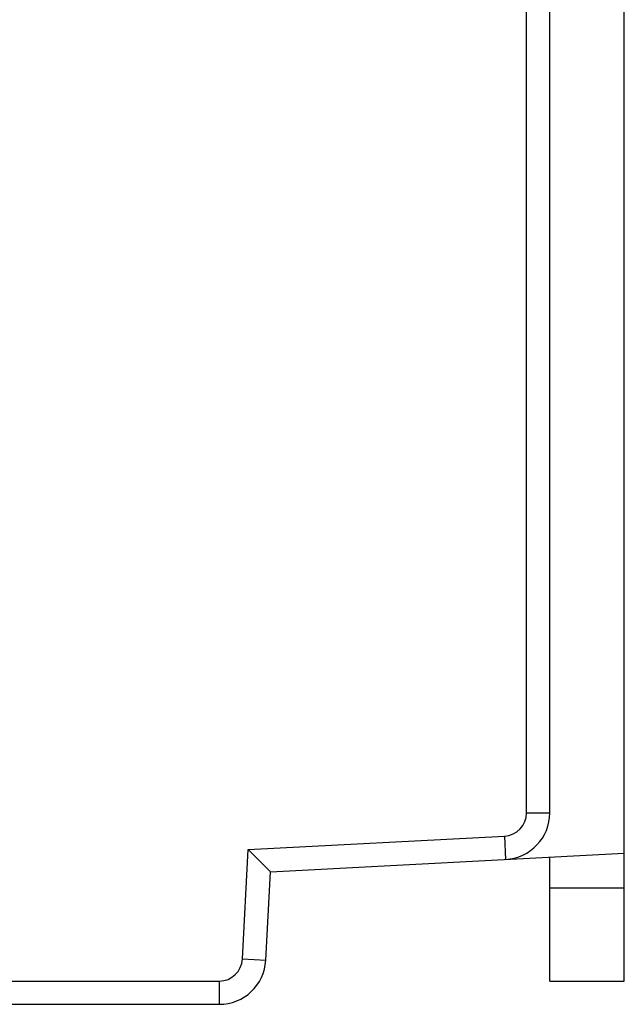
# Model space of a CAD drawing. Header units: millimetres. Extents: x 0 to 841, y 0 to 595.
# Tile 29 of 59: x 712 to 738, y 243 to 286. Entities that reach past the tile are written whole.
import ezdxf

# ---------------------------------------------------------------- set-up
doc = ezdxf.new("R2010")
doc.units = ezdxf.units.MM
doc.header["$LTSCALE"] = 65.395
for name, color, linetype in [('3D-TOPRH-WS-SHAPE', 7, 'CONTINUOUS'), ('BODY_CASE-WS-SHAPE', 7, 'CONTINUOUS'), ('DIN_RAIL_LOCK-SHAPE', 7, 'CONTINUOUS')]:
    doc.layers.add(name, color=color, linetype=linetype)

msp = doc.modelspace()

# ---------------------------------------------------------------- linework, layer by layer
at = {"layer": '3D-TOPRH-WS-SHAPE', "color": 7, "linetype": 'Continuous'}
for p, q in [((733.63, 251.532), (733.63, 360.305)), ((734.63, 251.532), (734.63, 360.305)), ((737.83, 244.305), (737.83, 291.4)), ((733.63, 251.532), (734.63, 251.532)), ((721.679, 249.956), (732.682, 250.533)), ((732.682, 250.533), (732.735, 249.535)), ((721.432, 245.253), (721.679, 249.956)), ((722.63, 249.005), (721.679, 249.956)), ((722.63, 249.005), (737.83, 249.802)), ((734.63, 244.305), (734.63, 249.634)), ((722.431, 245.2), (722.63, 249.005)), ((734.63, 248.305), (737.83, 248.305)), ((721.432, 245.253), (722.431, 245.2)), ((616.63, 244.305), (720.433, 244.305)), ((720.433, 244.305), (720.433, 243.305)), ((734.63, 244.305), (737.83, 244.305)), ((616.63, 243.305), (720.433, 243.305))]:
    msp.add_line(p, q, dxfattribs=at)
for points in [[(722.397, 249.238), (722.309, 249.326), (722.208, 249.427), (722.093, 249.542), (721.966, 249.669), (721.827, 249.807), (721.679, 249.956)], [(722.63, 249.005), (722.624, 249.01), (722.606, 249.029), (722.575, 249.06), (722.53, 249.105)]]:
    msp.add_lwpolyline(points, dxfattribs=at)
for centre, radius, start, end in [((732.63, 251.532), 1, 273, 0), ((732.63, 251.532), 2, 273, 0), ((720.433, 245.305), 1, 270, 357), ((720.433, 245.305), 2, 270, 357)]:
    msp.add_arc(centre, radius, start, end, dxfattribs=at)
at = {"layer": 'BODY_CASE-WS-SHAPE', "color": 7, "linetype": 'Continuous'}
for p, q in [((733.63, 251.532), (733.63, 360.305)), ((734.63, 251.532), (734.63, 360.305)), ((737.83, 249.802), (737.83, 291.305)), ((733.63, 251.532), (734.63, 251.532)), ((721.679, 249.956), (732.682, 250.533)), ((732.682, 250.533), (732.735, 249.535)), ((721.432, 245.253), (721.679, 249.956)), ((722.63, 249.005), (721.679, 249.956)), ((722.63, 249.005), (737.83, 249.802)), ((722.431, 245.2), (722.63, 249.005)), ((721.432, 245.253), (722.431, 245.2)), ((616.63, 244.305), (720.433, 244.305)), ((720.433, 244.305), (720.433, 243.305)), ((616.63, 243.305), (720.433, 243.305))]:
    msp.add_line(p, q, dxfattribs=at)
for points in [[(722.397, 249.238), (722.309, 249.326), (722.208, 249.427), (722.093, 249.542), (721.966, 249.669), (721.827, 249.807), (721.679, 249.956)], [(722.63, 249.005), (722.624, 249.01), (722.606, 249.029), (722.575, 249.06), (722.53, 249.105)]]:
    msp.add_lwpolyline(points, dxfattribs=at)
for centre, radius, start, end in [((732.63, 251.532), 1, 273, 0), ((732.63, 251.532), 2, 273, 0), ((720.433, 245.305), 1, 270, 357), ((720.433, 245.305), 2, 270, 357)]:
    msp.add_arc(centre, radius, start, end, dxfattribs=at)
at = {"layer": 'DIN_RAIL_LOCK-SHAPE', "color": 7, "linetype": 'Continuous'}
for p, q in [((737.83, 244.305), (737.83, 249.802)), ((734.63, 244.305), (734.63, 249.634)), ((734.63, 248.305), (737.83, 248.305)), ((734.63, 244.305), (737.83, 244.305))]:
    msp.add_line(p, q, dxfattribs=at)

doc.saveas('drawing.dxf')
